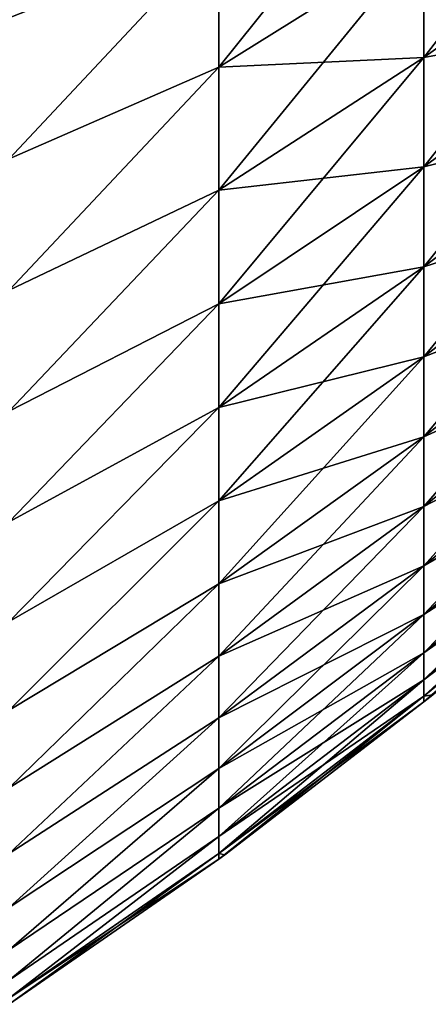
# Model space of a CAD drawing. Header units: metres. Extents: x -2 to 102, y -85 to 102.
# Tile 156 of 256: x 79.05 to 81.32, y -24.64 to -19.16. Entities that reach past the tile are written whole.
import ezdxf

# ---------------------------------------------------------------- set-up
doc = ezdxf.new("R2010")
doc.units = ezdxf.units.M
doc.layers.add('solid_21064300', color=7, linetype='CONTINUOUS')

msp = doc.modelspace()

# ---------------------------------------------------------------- linework, layer by layer
at = {"layer": 'solid_21064300'}
for points in [[(82.392014, -17.953329, 12.763406), (81.295166, -18.711395, 13.302332), (81.295166, -19.371374, 12.321455)], [(82.392014, -18.586569, 11.822268), (82.392014, -17.953329, 12.763406), (81.295166, -19.371374, 12.321455)], [(81.295166, -18.001799, 14.247933), (80.154282, -18.688334, 14.791307), (80.154282, -19.424994, 13.809644)], [(81.295166, -18.711395, 13.302332), (81.295166, -18.001799, 14.247933), (80.154282, -19.424994, 13.809644)], [(82.392014, -18.586569, -11.822268), (81.295166, -19.371374, -12.321455), (81.295166, -18.711395, -13.302332)], [(82.392014, -18.586569, -11.822268), (82.392014, -19.170521, -10.849779), (81.295166, -19.371374, -12.321455)], [(82.392014, -18.586569, 11.822268), (81.295166, -19.371374, 12.321455), (81.295166, -19.979982, 11.307903)], [(82.392014, -19.170521, 10.849779), (82.392014, -18.586569, 11.822268), (81.295166, -19.979982, 11.307903)], [(80.154282, -18.688334, -14.791307), (78.987701, -19.935934, -14.484294), (78.987701, -19.150566, -15.507805)], [(80.154282, -18.688334, -14.791307), (80.154282, -19.424994, -13.809644), (78.987701, -19.935934, -14.484294)], [(80.154282, -18.688334, 14.791307), (78.987701, -19.150562, 15.50781), (78.987701, -19.935932, 14.484296)], [(80.154282, -19.424994, 13.809644), (80.154282, -18.688334, 14.791307), (78.987701, -19.935932, 14.484296)], [(81.295166, -18.711395, -13.302332), (80.154282, -19.424994, -13.809644), (80.154282, -18.688334, -14.791307)], [(81.295166, -18.711395, -13.302332), (81.295166, -19.371374, -12.321455), (80.154282, -19.424994, -13.809644)], [(81.295166, -18.711395, 13.302332), (80.154282, -19.424994, 13.809644), (80.154282, -20.110142, 12.791359)], [(81.295166, -19.371374, 12.321455), (81.295166, -18.711395, 13.302332), (80.154282, -20.110142, 12.791359)], [(82.392014, -19.170521, -10.849779), (81.295166, -19.979982, -11.307903), (81.295166, -19.371374, -12.321455)], [(82.392014, -19.170521, -10.849779), (82.392014, -19.703636, -9.848519), (81.295166, -19.979982, -11.307903)], [(82.392014, -19.170521, 10.849779), (81.295166, -19.979982, 11.307903), (81.295166, -20.535606, 10.264365)], [(82.392014, -19.703636, 9.848519), (82.392014, -19.170521, 10.849779), (81.295166, -20.535606, 10.264365)], [(81.295166, -19.371374, -12.321455), (80.154282, -20.110142, -12.791359), (80.154282, -19.424994, -13.809644)], [(81.295166, -19.371374, -12.321455), (81.295166, -19.979982, -11.307903), (80.154282, -20.110142, -12.791359)], [(81.295166, -19.371374, 12.321455), (80.154282, -20.110142, 12.791359), (80.154282, -20.741961, 11.739154)], [(81.295166, -19.979982, 11.307903), (81.295166, -19.371374, 12.321455), (80.154282, -20.741961, 11.739154)], [(80.154282, -19.424994, -13.809644), (78.987701, -20.666664, -13.421073), (78.987701, -19.935934, -14.484294)], [(80.154282, -19.424994, -13.809644), (80.154282, -20.110142, -12.791359), (78.987701, -20.666664, -13.421073)], [(80.154282, -19.424994, 13.809644), (78.987701, -19.935932, 14.484296), (78.987701, -20.666664, 13.421072)], [(80.154282, -20.110142, 12.791359), (80.154282, -19.424994, 13.809644), (78.987701, -20.666664, 13.421072)], [(82.392014, -19.703636, -9.848519), (81.295166, -20.535606, -10.264365), (81.295166, -19.979982, -11.307903)], [(82.392014, -19.703636, -9.848519), (82.392014, -20.1845, -8.821142), (81.295166, -20.535606, -10.264365)], [(82.392014, -19.703636, 9.848519), (81.295166, -20.535606, 10.264365), (81.295166, -21.036776, 9.193608)], [(82.392014, -20.1845, 8.821142), (82.392014, -19.703636, 9.848519), (81.295166, -21.036776, 9.193608)], [(81.295166, -19.979982, -11.307903), (80.154282, -20.741961, -11.739154), (80.154282, -20.110142, -12.791359)], [(81.295166, -19.979982, -11.307903), (81.295166, -20.535606, -10.264365), (80.154282, -20.741961, -11.739154)], [(81.295166, -19.979982, 11.307903), (80.154282, -20.741961, 11.739154), (80.154282, -21.318775, 10.655818)], [(81.295166, -20.535606, 10.264365), (81.295166, -19.979982, 11.307903), (80.154282, -21.318775, 10.655818)], [(80.154282, -20.110142, -12.791359), (78.987701, -21.340748, -12.321066), (78.987701, -20.666664, -13.421073)], [(80.154282, -20.110142, -12.791359), (80.154282, -20.741961, -11.739154), (78.987701, -21.340748, -12.321066)], [(80.154282, -20.110142, 12.791359), (78.987701, -20.666664, 13.421072), (78.987701, -21.34075, 12.321065)], [(80.154282, -20.741961, 11.739154), (80.154282, -20.110142, 12.791359), (78.987701, -21.34075, 12.321065)], [(82.392014, -20.1845, -8.821142), (81.295166, -21.036776, -9.193608), (81.295166, -20.535606, -10.264365)], [(82.392014, -20.1845, -8.821142), (82.392014, -20.611837, -7.770373), (81.295166, -21.036776, -9.193608)], [(82.392014, -20.1845, 8.821142), (81.295166, -21.036776, 9.193608), (81.295166, -21.482159, 8.098472)], [(82.392014, -20.611837, 7.770373), (82.392014, -20.1845, 8.821142), (81.295166, -21.482159, 8.098472)], [(81.295166, -20.535606, -10.264365), (80.154282, -21.318775, -10.655818), (80.154282, -20.741961, -11.739154)], [(81.295166, -20.535606, -10.264365), (81.295166, -21.036776, -9.193608), (80.154282, -21.318775, -10.655818)], [(81.295166, -20.535606, 10.264365), (80.154282, -21.318775, 10.655818), (80.154282, -21.839056, 9.544226)], [(81.295166, -21.036776, 9.193608), (81.295166, -20.535606, 10.264365), (80.154282, -21.839056, 9.544226)], [(82.392014, -20.611837, -7.770373), (81.295166, -21.482159, -8.098472), (81.295166, -21.036776, -9.193608)], [(82.392014, -20.611837, -7.770373), (82.392014, -20.984518, -6.698998), (81.295166, -21.482159, -8.098472)], [(82.392014, -20.611837, 7.770373), (81.295166, -21.482159, 8.098472), (81.295166, -21.870573, 6.981859)], [(82.392014, -20.984518, 6.698998), (82.392014, -20.611837, 7.770373), (81.295166, -21.870573, 6.981859)], [(80.154282, -20.741961, -11.739154), (78.987701, -21.956337, -11.187291), (78.987701, -21.340748, -12.321066)], [(80.154282, -20.741961, -11.739154), (80.154282, -21.318775, -10.655818), (78.987701, -21.956337, -11.187291)], [(80.154282, -20.741961, 11.739154), (78.987701, -21.34075, 12.321065), (78.987701, -21.956337, 11.187292)], [(80.154282, -21.318775, 10.655818), (80.154282, -20.741961, 11.739154), (78.987701, -21.956337, 11.187292)], [(82.392014, -20.984518, -6.698998), (81.295166, -21.870573, -6.981859), (81.295166, -21.482159, -8.098472)], [(82.392014, -20.984518, -6.698998), (82.392014, -21.30155, -5.609859), (81.295166, -21.870573, -6.981859)], [(82.392014, -20.984518, 6.698998), (81.295166, -21.870573, 6.981859), (81.295166, -22.200993, 5.846732)], [(82.392014, -21.30155, 5.609859), (82.392014, -20.984518, 6.698998), (81.295166, -22.200993, 5.846732)], [(81.295166, -21.036776, -9.193608), (80.154282, -21.839056, -9.544226), (80.154282, -21.318775, -10.655818)], [(81.295166, -21.036776, -9.193608), (81.295166, -21.482159, -8.098472), (80.154282, -21.839056, -9.544226)], [(81.295166, -21.036776, 9.193608), (80.154282, -21.839056, 9.544226), (80.154282, -22.301424, 8.407324)], [(81.295166, -21.482159, 8.098472), (81.295166, -21.036776, 9.193608), (80.154282, -22.301424, 8.407324)], [(80.154282, -21.318775, -10.655818), (78.987701, -22.511742, -10.022859), (78.987701, -21.956337, -11.187291)], [(80.154282, -21.318775, -10.655818), (80.154282, -21.839056, -9.544226), (78.987701, -22.511742, -10.022859)], [(80.154282, -21.318775, 10.655818), (78.987701, -21.956337, 11.187292), (78.987701, -22.511742, 10.02286)], [(80.154282, -21.839056, 9.544226), (80.154282, -21.318775, 10.655818), (78.987701, -22.511742, 10.02286)], [(82.392014, -21.30155, -5.609859), (81.295166, -22.200993, -5.846732), (81.295166, -21.870573, -6.981859)], [(82.392014, -21.30155, -5.609859), (82.392014, -21.562096, -4.505844), (81.295166, -22.200993, -5.846732)], [(82.392014, -21.30155, 5.609859), (81.295166, -22.200993, 5.846732), (81.295166, -22.472538, 4.6961)], [(82.392014, -21.562096, 4.505844), (82.392014, -21.30155, 5.609859), (81.295166, -22.472538, 4.6961)], [(81.295166, -21.482159, -8.098472), (80.154282, -22.301424, -8.407324), (80.154282, -21.839056, -9.544226)], [(81.295166, -21.482159, -8.098472), (81.295166, -21.870573, -6.981859), (80.154282, -22.301424, -8.407324)], [(81.295166, -21.482159, 8.098472), (80.154282, -22.301424, 8.407324), (80.154282, -22.704653, 7.248127)], [(81.295166, -21.870573, 6.981859), (81.295166, -21.482159, 8.098472), (80.154282, -22.704653, 7.248127)], [(82.392014, -21.562096, -4.505844), (81.295166, -22.472538, -4.6961), (81.295166, -22.200993, -5.846732)], [(82.392014, -21.562096, -4.505844), (82.392014, -21.765461, -3.38988), (81.295166, -22.472538, -4.6961)], [(82.392014, -21.562096, 4.505844), (81.295166, -22.472538, 4.6961), (81.295166, -22.684492, 3.533015)], [(82.392014, -21.765461, 3.38988), (82.392014, -21.562096, 4.505844), (81.295166, -22.684492, 3.533015)], [(82.392014, -21.765461, -3.38988), (81.295166, -22.684492, -3.533015), (81.295166, -22.472538, -4.6961)], [(82.392014, -21.765461, -3.38988), (82.392014, -21.911108, -2.264926), (81.295166, -22.684492, -3.533015)], [(82.392014, -21.765461, 3.38988), (81.295166, -22.684492, 3.533015), (81.295166, -22.836288, 2.360561)], [(82.392014, -21.911108, 2.264926), (82.392014, -21.765461, 3.38988), (81.295166, -22.836288, 2.360561)], [(80.154282, -21.839056, -9.544226), (78.987701, -23.005444, -8.830955), (78.987701, -22.511742, -10.022859)], [(80.154282, -21.839056, -9.544226), (80.154282, -22.301424, -8.407324), (78.987701, -23.005444, -8.830955)], [(80.154282, -21.839056, 9.544226), (78.987701, -22.511742, 10.02286), (78.987701, -23.005444, 8.830955)], [(80.154282, -22.301424, 8.407324), (80.154282, -21.839056, 9.544226), (78.987701, -23.005444, 8.830955)], [(81.295166, -21.870573, -6.981859), (80.154282, -22.704653, -7.248127), (80.154282, -22.301424, -8.407324)], [(81.295166, -21.870573, -6.981859), (81.295166, -22.200993, -5.846732), (80.154282, -22.704653, -7.248127)], [(81.295166, -21.870573, 6.981859), (80.154282, -22.704653, 7.248127), (80.154282, -23.047674, 6.069709)], [(81.295166, -22.200993, 5.846732), (81.295166, -21.870573, 6.981859), (80.154282, -23.047674, 6.069709)], [(82.392014, -21.911108, -2.264926), (81.295166, -22.836288, -2.360561), (81.295166, -22.684492, -3.533015)], [(82.392014, -21.911108, -2.264926), (82.392014, -21.998652, -1.133967), (81.295166, -22.836288, -2.360561)], [(82.392014, -21.911108, 2.264926), (81.295166, -22.836288, 2.360561), (81.295166, -22.927528, 1.181848)], [(82.392014, -21.998652, 1.133967), (82.392014, -21.911108, 2.264926), (81.295166, -22.927528, 1.181848)], [(82.392014, -21.998652, 1.133967), (81.295166, -22.95797), (81.344116, -22.918379)], [(82.392014, -21.998652, 1.133967), (81.295166, -22.927528, 1.181848), (81.295166, -22.95797)], [(82.392014, -21.998652, -1.133967), (81.295166, -22.927528, -1.181848), (81.295166, -22.836288, -2.360561)], [(82.392014, -21.998652, -1.133967), (82.392014, -22.027859), (81.295166, -22.927528, -1.181848)], [(82.392014, -22.027859), (81.344116, -22.918379), (81.295166, -22.927528, -1.181848)], [(81.295166, -22.200993, -5.846732), (80.154282, -23.047674, -6.069709), (80.154282, -22.704653, -7.248127)], [(81.295166, -22.200993, -5.846732), (81.295166, -22.472538, -4.6961), (80.154282, -23.047674, -6.069709)], [(81.295166, -22.200993, 5.846732), (80.154282, -23.047674, 6.069709), (80.154282, -23.329576, 4.875196)], [(81.295166, -22.472538, 4.6961), (81.295166, -22.200993, 5.846732), (80.154282, -23.329576, 4.875196)], [(80.154282, -22.301424, -8.407324), (78.987701, -23.436092, -7.614843), (78.987701, -23.005444, -8.830955)], [(80.154282, -22.301424, -8.407324), (80.154282, -22.704653, -7.248127), (78.987701, -23.436092, -7.614843)], [(80.154282, -22.301424, 8.407324), (78.987701, -23.005444, 8.830955), (78.987701, -23.436092, 7.614843)], [(80.154282, -22.704653, 7.248127), (80.154282, -22.301424, 8.407324), (78.987701, -23.436092, 7.614843)], [(81.295166, -22.472538, -4.6961), (80.154282, -23.329576, -4.875196), (80.154282, -23.047674, -6.069709)], [(81.295166, -22.472538, -4.6961), (81.295166, -22.684492, -3.533015), (80.154282, -23.329576, -4.875196)], [(81.295166, -22.472538, 4.6961), (80.154282, -23.329576, 4.875196), (80.154282, -23.549612, 3.667754)], [(81.295166, -22.684492, 3.533015), (81.295166, -22.472538, 4.6961), (80.154282, -23.549612, 3.667754)], [(81.295166, -22.684492, -3.533015), (80.154282, -23.549612, -3.667754), (80.154282, -23.329576, -4.875196)], [(81.295166, -22.684492, -3.533015), (81.295166, -22.836288, -2.360561), (80.154282, -23.549612, -3.667754)], [(81.295166, -22.684492, 3.533015), (80.154282, -23.549612, 3.667754), (80.154282, -23.707199, 2.450586)], [(81.295166, -22.836288, 2.360561), (81.295166, -22.684492, 3.533015), (80.154282, -23.707199, 2.450586)], [(80.154282, -22.704653, -7.248127), (78.987701, -23.802504, -6.377859), (78.987701, -23.436092, -7.614843)], [(80.154282, -22.704653, -7.248127), (80.154282, -23.047674, -6.069709), (78.987701, -23.802504, -6.377859)], [(80.154282, -22.704653, 7.248127), (78.987701, -23.436092, 7.614843), (78.987701, -23.802504, 6.377859)], [(80.154282, -23.047674, 6.069709), (80.154282, -22.704653, 7.248127), (78.987701, -23.802504, 6.377859)], [(81.295166, -22.836288, -2.360561), (80.154282, -23.707199, -2.450586), (80.154282, -23.549612, -3.667754)], [(81.295166, -22.836288, -2.360561), (81.295166, -22.927528, -1.181848), (80.154282, -23.707199, -2.450586)], [(81.295166, -22.836288, 2.360561), (80.154282, -23.707199, 2.450586), (80.154282, -23.801918, 1.22692)], [(81.295166, -22.927528, 1.181848), (81.295166, -22.836288, 2.360561), (80.154282, -23.801918, 1.22692)], [(81.295166, -22.927528, 1.181848), (80.154282, -23.833519), (80.187248, -23.809441)], [(81.295166, -22.927528, 1.181848), (80.154282, -23.801918, 1.22692), (80.154282, -23.833519)], [(81.295166, -22.927528, -1.181848), (80.154282, -23.801918, -1.22692), (80.154282, -23.707199, -2.450586)], [(81.295166, -22.927528, -1.181848), (81.295166, -22.95797), (80.154282, -23.801918, -1.22692)], [(81.295166, -22.95797), (80.187248, -23.809441), (80.154282, -23.801918, -1.22692)], [(81.295166, -22.927528, 1.181848), (80.187248, -23.809441), (81.295166, -22.95797)], [(81.344116, -22.918379), (81.295166, -22.95797), (81.295166, -22.927528, -1.181848)], [(80.154282, -23.047674, -6.069709), (78.987701, -24.103674, -5.123392), (78.987701, -23.802504, -6.377859)], [(80.154282, -23.047674, -6.069709), (80.154282, -23.329576, -4.875196), (78.987701, -24.103674, -5.123392)], [(80.154282, -23.047674, 6.069709), (78.987701, -23.802504, 6.377859), (78.987701, -24.103674, 5.123393)], [(80.154282, -23.329576, 4.875196), (80.154282, -23.047674, 6.069709), (78.987701, -24.103674, 5.123393)], [(80.154282, -23.329576, -4.875196), (78.987701, -24.338778, -3.854882), (78.987701, -24.103674, -5.123392)], [(80.154282, -23.329576, -4.875196), (80.154282, -23.549612, -3.667754), (78.987701, -24.338778, -3.854882)], [(80.154282, -23.329576, 4.875196), (78.987701, -24.103674, 5.123393), (78.987701, -24.338778, 3.854882)], [(80.154282, -23.549612, 3.667754), (80.154282, -23.329576, 4.875196), (78.987701, -24.338778, 3.854882)], [(80.154282, -23.549612, -3.667754), (78.987701, -24.507172, -2.575805), (78.987701, -24.338778, -3.854882)], [(80.154282, -23.549612, -3.667754), (80.154282, -23.707199, -2.450586), (78.987701, -24.507172, -2.575805)], [(80.154282, -23.549612, 3.667754), (78.987701, -24.338778, 3.854882), (78.987701, -24.507172, 2.575806)], [(80.154282, -23.707199, 2.450586), (80.154282, -23.549612, 3.667754), (78.987701, -24.507172, 2.575806)], [(80.154282, -23.707199, -2.450586), (78.987701, -24.608393, -1.289669), (78.987701, -24.507172, -2.575805)], [(80.154282, -23.707199, -2.450586), (80.154282, -23.801918, -1.22692), (78.987701, -24.608393, -1.289669)], [(80.154282, -23.707199, 2.450586), (78.987701, -24.507172, 2.575806), (78.987701, -24.608393, 1.28967)], [(80.154282, -23.801918, 1.22692), (80.154282, -23.707199, 2.450586), (78.987701, -24.608393, 1.28967)], [(80.154282, -23.801918, -1.22692), (80.154282, -23.833519), (78.987701, -24.608393, -1.289669)], [(80.154282, -23.801918, 1.22692), (78.987701, -24.642164), (80.154282, -23.833519)], [(80.154282, -23.801918, 1.22692), (78.987701, -24.608393, 1.28967), (78.987701, -24.642164)], [(80.154282, -23.833519), (78.987701, -24.642164), (78.987701, -24.608393, -1.289669)], [(80.187248, -23.809441), (80.154282, -23.833519), (80.154282, -23.801918, -1.22692)]]:
    msp.add_3dface(points, dxfattribs=at)

doc.saveas('drawing.dxf')
